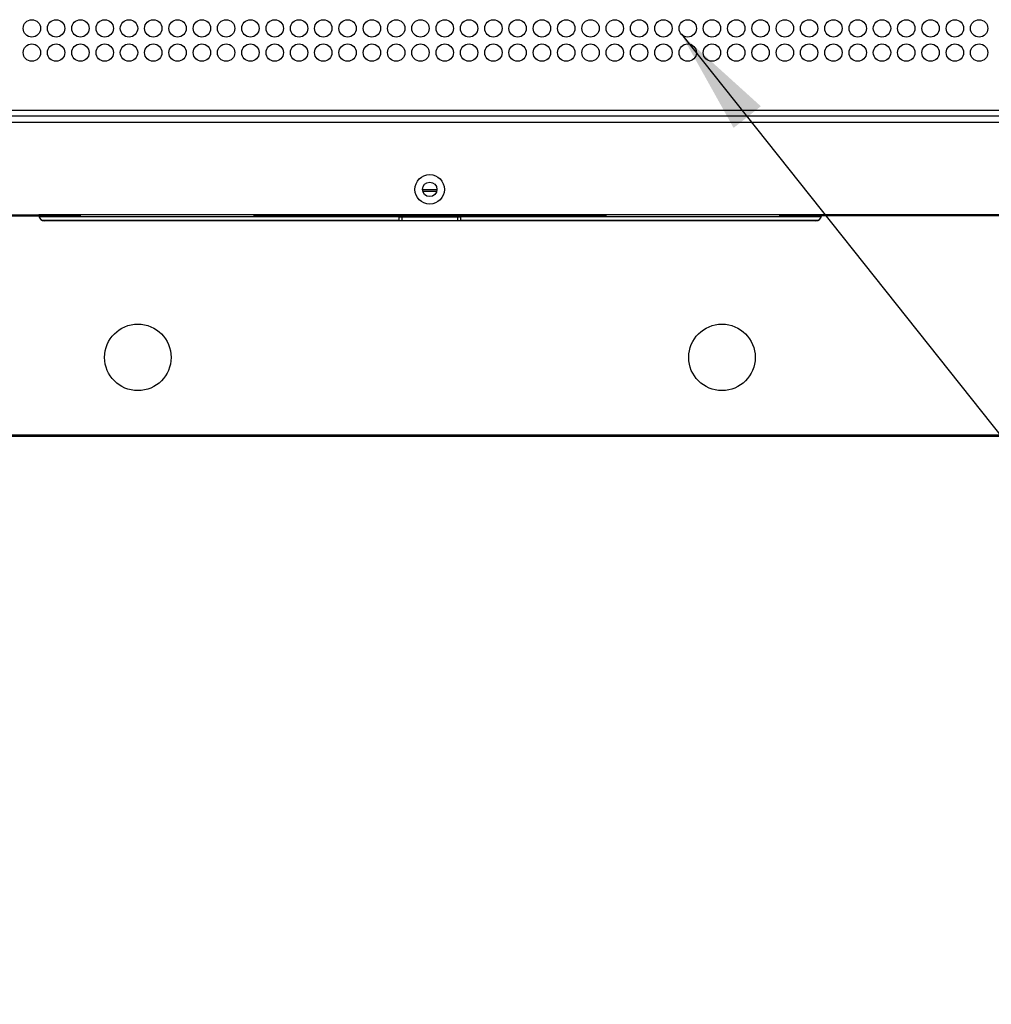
# Model space of a CAD drawing. Header units: millimetres. Extents: x 0 to 1118, y 0 to 864.
# Tile 26 of 69: x 312 to 354, y 556 to 599. Entities that reach past the tile are written whole.
import ezdxf

# ---------------------------------------------------------------- set-up
doc = ezdxf.new("R2010")
doc.units = ezdxf.units.MM
doc.dimstyles.new('SLDDIMSTYLE2', dxfattribs={"dimtxt": 0.18, "dimasz": 4.572, "dimexe": 0, "dimexo": 0.0625, "dimgap": 0, "dimtad": 0, "dimtih": 1, "dimtoh": 1, "dimdec": 0, "dimrnd": 1e-09, "dimzin": 0, "dimdsep": 46, "dimtxsty": 'Standard', "dimsah": 1, "dimcen": 0.09, "dimadec": 0, "dimazin": 0, "dimtfac": 4.572, "dimtdec": 0, "dimtofl": 0, "dimtmove": 0, "dimatfit": 3, "dimfxl": 1, "dimfrac": 2, "dimtolj": 1, "dimtzin": 0, "dimarcsym": 0})

msp = doc.modelspace()

# ---------------------------------------------------------------- linework, layer by layer
at = {"color": 7, "linetype": 'Continuous', "lineweight": 30}
for p, q in [((480.9066, 594.8369), (179.1016, 594.8369)), ((179.2784, 594.5869), (480.7299, 594.5869)), ((183.6531, 590.5719), (313.1116, 590.5719)), ((183.6531, 590.5369), (313.1129, 590.5369)), ((313.1116, 590.5719), (313.1116, 590.5715)), ((313.1116, 590.5715), (313.1116, 590.5542)), ((346.9355, 590.5719), (313.1122, 590.5719)), ((313.1129, 590.5369), (314.9104, 590.5369)), ((328.6866, 590.4869), (313.1231, 590.4869)), ((314.9104, 590.4869), (314.9104, 590.5719)), ((322.4104, 590.4869), (322.4104, 590.5719)), ((322.4104, 590.5369), (337.6354, 590.5369)), ((328.8116, 590.4869), (331.2116, 590.4869)), ((328.8116, 590.3369), (328.8116, 590.4869)), ((331.2116, 590.3369), (331.2116, 590.4869)), ((346.9251, 590.4869), (331.3366, 590.4869)), ((337.6354, 590.4869), (337.6354, 590.5719)), ((345.1354, 590.4869), (345.1354, 590.5719)), ((345.1354, 590.5369), (346.9354, 590.5369)), ((476.3555, 590.5369), (346.9354, 590.5369)), ((346.9366, 590.5715), (346.9366, 590.5719)), ((476.3555, 590.5719), (346.9366, 590.5719)), ((346.6866, 590.3119), (313.3616, 590.3119)), ((328.6866, 590.3119), (328.6866, 590.3369)), ((328.8116, 590.3369), (331.2116, 590.3369)), ((331.3366, 590.3369), (331.3366, 590.3119)), ((182.4866, 581.0619), (477.5366, 581.0619)), ((178.7354, 581.0494), (481.2879, 581.0494)), ((178.7354, 581.0119), (481.2879, 581.0119))]:
    msp.add_line(p, q, dxfattribs=at)
at = {"color": 8, "linetype": 'Continuous', "lineweight": 30}
for p, q in [((388.5695, 595.0869), (208.6866, 595.0869)), ((330.3046, 591.5886), (329.7036, 591.5886)), ((328.6866, 590.3369), (313.2527, 590.3369)), ((346.7956, 590.3369), (331.3366, 590.3369))]:
    msp.add_line(p, q, dxfattribs=at)
at = {"color": 7, "linetype": 'Continuous', "lineweight": 30}
for centre, radius in [((312.8041, 598.6369), 0.375), ((313.8541, 598.6369), 0.375), ((314.9041, 598.6369), 0.375), ((315.9541, 598.6369), 0.375), ((317.0041, 598.6369), 0.375), ((318.0541, 598.6369), 0.375), ((319.1041, 598.6369), 0.375), ((320.1541, 598.6369), 0.375), ((321.2041, 598.6369), 0.375), ((322.2541, 598.6369), 0.375), ((323.3041, 598.6369), 0.375), ((324.3541, 598.6369), 0.375), ((325.4041, 598.6369), 0.375), ((326.4541, 598.6369), 0.375), ((327.5041, 598.6369), 0.375), ((328.5541, 598.6369), 0.375), ((329.6041, 598.6369), 0.375), ((330.6541, 598.6369), 0.375), ((331.7041, 598.6369), 0.375), ((332.7541, 598.6369), 0.375), ((333.8041, 598.6369), 0.375), ((334.8541, 598.6369), 0.375), ((335.9041, 598.6369), 0.375), ((336.9541, 598.6369), 0.375), ((338.0041, 598.6369), 0.375), ((339.0541, 598.6369), 0.375), ((340.1041, 598.6369), 0.375), ((341.1541, 598.6369), 0.375), ((342.2041, 598.6369), 0.375), ((343.2541, 598.6369), 0.375), ((344.3041, 598.6369), 0.375), ((345.3541, 598.6369), 0.375), ((346.4041, 598.6369), 0.375), ((347.4541, 598.6369), 0.375), ((348.5041, 598.6369), 0.375), ((349.5541, 598.6369), 0.375), ((350.6041, 598.6369), 0.375), ((351.6541, 598.6369), 0.375), ((352.7041, 598.6369), 0.375), ((353.7541, 598.6369), 0.375), ((312.8041, 597.5869), 0.375), ((313.8541, 597.5869), 0.375), ((314.9041, 597.5869), 0.375), ((315.9541, 597.5869), 0.375), ((317.0041, 597.5869), 0.375), ((318.0541, 597.5869), 0.375), ((319.1041, 597.5869), 0.375), ((320.1541, 597.5869), 0.375), ((321.2041, 597.5869), 0.375), ((322.2541, 597.5869), 0.375), ((323.3041, 597.5869), 0.375), ((324.3541, 597.5869), 0.375), ((325.4041, 597.5869), 0.375), ((326.4541, 597.5869), 0.375), ((327.5041, 597.5869), 0.375), ((328.5541, 597.5869), 0.375), ((329.6041, 597.5869), 0.375), ((330.6541, 597.5869), 0.375), ((331.7041, 597.5869), 0.375), ((332.7541, 597.5869), 0.375), ((333.8041, 597.5869), 0.375), ((334.8541, 597.5869), 0.375), ((335.9041, 597.5869), 0.375), ((336.9541, 597.5869), 0.375), ((338.0041, 597.5869), 0.375), ((339.0541, 597.5869), 0.375), ((340.1041, 597.5869), 0.375), ((341.1541, 597.5869), 0.375), ((342.2041, 597.5869), 0.375), ((343.2541, 597.5869), 0.375), ((344.3041, 597.5869), 0.375), ((345.3541, 597.5869), 0.375), ((346.4041, 597.5869), 0.375), ((347.4541, 597.5869), 0.375), ((348.5041, 597.5869), 0.375), ((349.5541, 597.5869), 0.375), ((350.6041, 597.5869), 0.375), ((351.6541, 597.5869), 0.375), ((352.7041, 597.5869), 0.375), ((353.7541, 597.5869), 0.375), ((330.0041, 591.6744), 0.6375), ((330.0041, 591.6744), 0.3125), ((317.3866, 584.4119), 1.4375), ((342.6366, 584.4119), 1.4375)]:
    msp.add_circle(centre, radius, dxfattribs=at)
for centre, start, end in [((313.3616, 590.5619), 185.73917, 270), ((346.6866, 590.5619), 270, 354.26083)]:
    msp.add_arc(centre, 0.25, start, end, dxfattribs=at)
for points, knots in [([(330.3126, 591.6619), (330.2117, 591.6619), (330.0057, 591.6619), (329.7999, 591.6619), (329.6949, 591.6619)], [0, 0, 0, 0, 0.4899225, 1, 1, 1, 1]), ([(313.1129, 590.5369), (313.1127, 590.5408), (313.1123, 590.5487), (313.112, 590.5592), (313.1117, 590.5671), (313.1116, 590.5706), (313.1116, 590.5714), (313.1116, 590.5715)], [0, 0, 0, 0, 0.236349, 0.472677, 0.708788, 0.9447498, 1, 1, 1, 1]), ([(346.9366, 590.5715), (346.9366, 590.5706), (346.9366, 590.5687), (346.9364, 590.5612), (346.936, 590.5513), (346.9357, 590.5426), (346.9354, 590.5378), (346.9354, 590.5369)], [0, 0, 0, 0, 0.2358611, 0.471725, 0.7076525, 0.9437096, 1, 1, 1, 1])]:
    msp.add_open_spline(points, degree=3, knots=knots, dxfattribs=at)
for points in [[(328.6866, 590.3369), (328.6866, 590.3565), (328.6866, 590.3958), (328.6866, 590.4454), (328.6866, 590.4801), (328.6866, 590.4846), (328.6866, 590.4869)], [(328.6866, 590.4869), (328.6885, 590.4869), (328.6923, 590.4869), (328.7212, 590.4869), (328.7625, 590.4869), (328.7952, 590.4869), (328.8116, 590.4869)], [(331.2116, 590.4869), (331.228, 590.4869), (331.2608, 590.4869), (331.3021, 590.4869), (331.331, 590.4869), (331.3347, 590.4869), (331.3366, 590.4869)], [(331.3366, 590.4869), (331.3366, 590.4846), (331.3366, 590.4801), (331.3366, 590.4454), (331.3366, 590.3958), (331.3366, 590.3565), (331.3366, 590.3369)]]:
    msp.add_open_spline(points, degree=3, dxfattribs=at)

# ---------------------------------------------------------------- leaders
at = {"color": 7, "linetype": 'Continuous', "lineweight": 0}
msp.add_leader([(340.882, 598.3789), (374.2337, 556.4441)], dimstyle='SLDDIMSTYLE2', dxfattribs=at)

doc.saveas('drawing.dxf')
